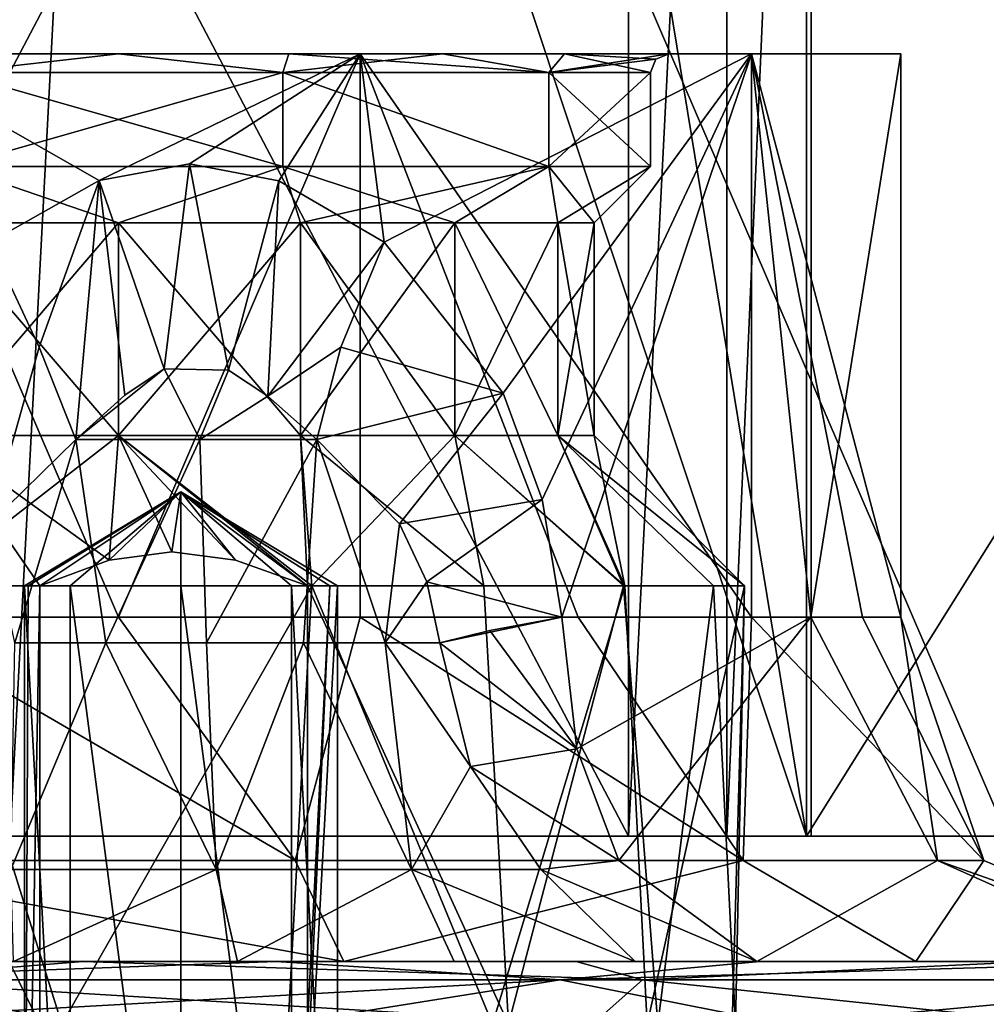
# Model space of a CAD drawing. Header units: millimetres. Extents: x -42 to 70, y 1 to 252.
# Tile 29 of 33: x 35 to 50, y 17 to 33. Entities that reach past the tile are written whole.
import ezdxf

# ---------------------------------------------------------------- set-up
doc = ezdxf.new("R2010")
doc.units = ezdxf.units.MM
doc.header["$LTSCALE"] = 65.185185
for name, color, linetype in [('11', 7, 'CONTINUOUS'), ('12', 7, 'CONTINUOUS'), ('13', 7, 'CONTINUOUS'), ('14', 7, 'CONTINUOUS'), ('145', 7, 'CONTINUOUS'), ('153', 7, 'CONTINUOUS'), ('154', 7, 'CONTINUOUS'), ('155', 7, 'CONTINUOUS'), ('164', 7, 'CONTINUOUS'), ('169', 7, 'CONTINUOUS'), ('170', 7, 'CONTINUOUS'), ('171', 7, 'CONTINUOUS'), ('172', 7, 'CONTINUOUS'), ('173', 7, 'CONTINUOUS'), ('175', 7, 'CONTINUOUS'), ('176', 7, 'CONTINUOUS'), ('179', 7, 'CONTINUOUS'), ('180', 7, 'CONTINUOUS'), ('181', 7, 'CONTINUOUS'), ('414', 7, 'CONTINUOUS'), ('415', 7, 'CONTINUOUS'), ('423', 7, 'CONTINUOUS'), ('437', 7, 'CONTINUOUS'), ('438', 7, 'CONTINUOUS'), ('440', 7, 'CONTINUOUS'), ('5', 7, 'CONTINUOUS'), ('6', 7, 'CONTINUOUS'), ('7', 7, 'CONTINUOUS'), ('8', 7, 'CONTINUOUS'), ('9', 7, 'CONTINUOUS'), ('91', 7, 'CONTINUOUS'), ('92', 7, 'CONTINUOUS'), ('93', 7, 'CONTINUOUS'), ('94', 7, 'CONTINUOUS')]:
    doc.layers.add(name, color=color, linetype=linetype)

msp = doc.modelspace()

# ---------------------------------------------------------------- linework, layer by layer
at = {"layer": '11', "color": 3, "linetype": 'CONTINUOUS'}
for points in [[(39.127, 31.7, -8.084), (33.873, 31.7, -8.084), (39.127, 30.2, -8.084), (39.127, 31.7, -8.084)], [(39.127, 30.2, -8.084), (33.873, 31.7, -8.084), (33.873, 30.2, -8.084), (39.127, 30.2, -8.084)], [(43.377, 31.7, -4.996), (39.127, 31.7, -8.084), (43.376, 30.2, -4.996), (43.377, 31.7, -4.996)], [(43.376, 30.2, -4.996), (39.127, 31.7, -8.084), (39.127, 30.2, -8.084), (43.376, 30.2, -4.996)], [(45, 30.2), (43.377, 31.7, -4.996), (43.376, 30.2, -4.996), (45, 30.2)], [(45, 30.2), (45, 31.7), (43.377, 31.7, -4.996), (45, 30.2)]]:
    msp.add_3dface(points, dxfattribs=at)
at = {"layer": '12', "color": 3, "linetype": 'CONTINUOUS'}
for points in [[(36.5, 29.3, -7.6), (33.873, 30.2, -8.084), (33.592, 29.3, -7.021), (36.5, 29.3, -7.6)], [(39.127, 30.2, -8.084), (33.873, 30.2, -8.084), (36.5, 29.3, -7.6), (39.127, 30.2, -8.084)], [(39.408, 29.3, -7.021), (39.127, 30.2, -8.084), (36.5, 29.3, -7.6), (39.408, 29.3, -7.021)], [(43.376, 30.2, -4.996), (39.127, 30.2, -8.084), (41.874, 29.3, -5.374), (43.376, 30.2, -4.996)], [(41.874, 29.3, -5.374), (39.127, 30.2, -8.084), (39.408, 29.3, -7.021), (41.874, 29.3, -5.374)], [(43.521, 29.3, -2.908), (43.376, 30.2, -4.996), (41.874, 29.3, -5.374), (43.521, 29.3, -2.908)], [(44.1, 29.3), (45, 30.2), (43.376, 30.2, -4.996), (44.1, 29.3)], [(44.1, 29.3), (43.376, 30.2, -4.996), (43.521, 29.3, -2.908), (44.1, 29.3)]]:
    msp.add_3dface(points, dxfattribs=at)
at = {"layer": '13', "color": 3, "linetype": 'CONTINUOUS'}
for points in [[(36.5, 29.3, -7.6), (33.592, 29.3, -7.021), (36.5, 25.9, -7.6), (36.5, 29.3, -7.6)], [(36.5, 25.9, -7.6), (33.592, 29.3, -7.021), (33.592, 25.9, -7.021), (36.5, 25.9, -7.6)], [(39.408, 29.3, -7.021), (36.5, 29.3, -7.6), (39.408, 25.9, -7.021), (39.408, 29.3, -7.021)], [(39.408, 25.9, -7.021), (36.5, 29.3, -7.6), (36.5, 25.9, -7.6), (39.408, 25.9, -7.021)], [(41.874, 29.3, -5.374), (39.408, 29.3, -7.021), (41.874, 25.9, -5.374), (41.874, 29.3, -5.374)], [(41.874, 25.9, -5.374), (39.408, 29.3, -7.021), (39.408, 25.9, -7.021), (41.874, 25.9, -5.374)], [(43.521, 29.3, -2.908), (41.874, 29.3, -5.374), (43.521, 25.9, -2.908), (43.521, 29.3, -2.908)], [(43.521, 25.9, -2.908), (41.874, 29.3, -5.374), (41.874, 25.9, -5.374), (43.521, 25.9, -2.908)], [(44.1, 25.9), (44.1, 29.3), (43.521, 29.3, -2.908), (44.1, 25.9)], [(44.1, 25.9), (43.521, 29.3, -2.908), (43.521, 25.9, -2.908), (44.1, 25.9)]]:
    msp.add_3dface(points, dxfattribs=at)
at = {"layer": '14', "color": 3, "linetype": 'CONTINUOUS'}
for points in [[(31.82, 23.5, -8.837), (35.245, 23.5, -9.921), (33.592, 25.9, -7.021), (31.82, 23.5, -8.837)], [(33.592, 25.9, -7.021), (35.245, 23.5, -9.921), (36.353, 23.91, -9.589), (33.592, 25.9, -7.021)], [(36.5, 25.9, -7.6), (33.592, 25.9, -7.021), (36.353, 23.91, -9.589), (36.5, 25.9, -7.6)], [(37.354, 24.046, -9.415), (36.5, 25.9, -7.6), (36.353, 23.91, -9.589), (37.354, 24.046, -9.415)], [(39.524, 23.5, -9.532), (39.408, 25.9, -7.021), (36.5, 25.9, -7.6), (39.524, 23.5, -9.532)], [(39.524, 23.5, -9.532), (36.5, 25.9, -7.6), (38.369, 23.911, -9.405), (39.524, 23.5, -9.532)], [(38.369, 23.911, -9.405), (36.5, 25.9, -7.6), (37.354, 24.046, -9.415), (38.369, 23.911, -9.405)], [(39.524, 23.5, -9.532), (42.336, 23.5, -8.121), (39.408, 25.9, -7.021), (39.524, 23.5, -9.532)], [(42.336, 23.5, -8.121), (41.874, 25.9, -5.374), (39.408, 25.9, -7.021), (42.336, 23.5, -8.121)], [(42.336, 23.5, -8.121), (44.57, 23.5, -5.906), (41.874, 25.9, -5.374), (42.336, 23.5, -8.121)], [(44.57, 23.5, -5.906), (43.521, 25.9, -2.908), (41.874, 25.9, -5.374), (44.57, 23.5, -5.906)], [(46.5, 23.5), (44.1, 25.9), (43.521, 25.9, -2.908), (46.5, 23.5)], [(46.005, 23.5, -3.107), (46.5, 23.5), (43.521, 25.9, -2.908), (46.005, 23.5, -3.107)], [(44.57, 23.5, -5.906), (46.005, 23.5, -3.107), (43.521, 25.9, -2.908), (44.57, 23.5, -5.906)]]:
    msp.add_3dface(points, dxfattribs=at)
at = {"layer": '145', "linetype": 'CONTINUOUS'}
for points in [[(28.098, 17.5, 27.233), (35.933, 17.5, 28.494), (29.775, 17.5, 16.697), (28.098, 17.5, 27.233)], [(29.775, 17.5, 16.697), (35.933, 17.5, 28.494), (40.104, 17.5, 17.635), (29.775, 17.5, 16.697)], [(39.02, 17.5, -28.388), (31.106, 17.5, -27.985), (38.402, 17.5, -20.926), (39.02, 17.5, -28.388)], [(38.402, 17.5, -20.926), (31.106, 17.5, -27.985), (34.825, 17.5, -20.601), (38.402, 17.5, -20.926)], [(35.933, 17.5, 28.494), (43.811, 17.5, 27.546), (40.104, 17.5, 17.635), (35.933, 17.5, 28.494)], [(41.863, 17.5, -19.961), (39.02, 17.5, -28.388), (38.402, 17.5, -20.926), (41.863, 17.5, -19.961)], [(46.75, 17.5, -26.593), (39.02, 17.5, -28.388), (46.702, 17.5, -14.83), (46.75, 17.5, -26.593)], [(46.702, 17.5, -14.83), (39.02, 17.5, -28.388), (44.756, 17.5, -17.833), (46.702, 17.5, -14.83)], [(44.756, 17.5, -17.833), (39.02, 17.5, -28.388), (41.863, 17.5, -19.961), (44.756, 17.5, -17.833)], [(40.104, 17.5, 17.635), (43.811, 17.5, 27.546), (49.237, 17.5, 12.719), (40.104, 17.5, 17.635)], [(43.811, 17.5, 27.546), (51.124, 17.5, 24.462), (49.237, 17.5, 12.719), (43.811, 17.5, 27.546)], [(46.75, 17.5, -26.593), (46.702, 17.5, -14.83), (53.187, 17.5, -6.749), (46.75, 17.5, -26.593)], [(53.685, 17.5, -22.736), (46.75, 17.5, -26.593), (53.187, 17.5, -6.749), (53.685, 17.5, -22.736)], [(49.237, 17.5, 12.719), (51.124, 17.5, 24.462), (54.14, 17.5, 3.58), (49.237, 17.5, 12.719)]]:
    msp.add_3dface(points, dxfattribs=at)
at = {"layer": '153', "linetype": 'CONTINUOUS'}
for points in [[(36.5, 23, 12.5), (32.638, 32, 11.888), (32.637, 23, 11.888), (36.5, 23, 12.5)], [(40.362, 32, 11.888), (32.638, 32, 11.888), (36.5, 23, 12.5), (40.362, 32, 11.888)], [(40.363, 23, 11.888), (40.362, 32, 11.888), (36.5, 23, 12.5), (40.363, 23, 11.888)], [(46.613, 32, 7.347), (40.362, 32, 11.888), (46.613, 23, 7.347), (46.613, 32, 7.347)], [(46.613, 23, 7.347), (40.362, 32, 11.888), (43.847, 23, 10.113), (46.613, 23, 7.347)], [(43.847, 23, 10.113), (40.362, 32, 11.888), (40.363, 23, 11.888), (43.847, 23, 10.113)], [(49, 32), (46.613, 32, 7.347), (49, 23), (49, 32)], [(49, 23), (46.613, 32, 7.347), (48.388, 23, 3.863), (49, 23)], [(48.388, 23, 3.863), (46.613, 32, 7.347), (46.613, 23, 7.347), (48.388, 23, 3.863)]]:
    msp.add_3dface(points, dxfattribs=at)
at = {"layer": '154', "linetype": 'CONTINUOUS'}
for points in [[(32.638, 32, -11.888), (40.362, 32, -11.888), (36.196, 29.975, -12.496), (32.638, 32, -11.888)], [(34.445, 28.991, -12.33), (32.638, 32, -11.888), (36.196, 29.975, -12.496), (34.445, 28.991, -12.33)], [(36.196, 29.975, -12.496), (40.362, 32, -11.888), (37.637, 30.241, -12.448), (36.196, 29.975, -12.496)], [(37.637, 30.241, -12.448), (40.362, 32, -11.888), (39.063, 29.971, -12.235), (37.637, 30.241, -12.448)], [(39.063, 29.971, -12.235), (40.362, 32, -11.888), (40.745, 28.991, -11.757), (39.063, 29.971, -12.235)], [(40.362, 32, -11.888), (46.613, 32, -7.347), (40.745, 28.991, -11.757), (40.362, 32, -11.888)], [(40.745, 28.991, -11.757), (46.613, 32, -7.347), (42.645, 26.58, -10.885), (40.745, 28.991, -11.757)], [(42.645, 26.58, -10.885), (46.613, 32, -7.347), (43.27, 24.882, -10.508), (42.645, 26.58, -10.885)], [(43.27, 24.882, -10.508), (46.613, 32, -7.347), (43.584, 23, -10.299), (43.27, 24.882, -10.508)], [(43.584, 23, -10.299), (46.613, 32, -7.347), (47.564, 23, -5.818), (43.584, 23, -10.299)], [(46.613, 32, -7.347), (49, 32), (47.564, 23, -5.818), (46.613, 32, -7.347)], [(49, 32), (49, 23), (47.564, 23, -5.818), (49, 32)]]:
    msp.add_3dface(points, dxfattribs=at)
at = {"layer": '155', "linetype": 'CONTINUOUS'}
for points in [[(37.801, 25.836, -14.311), (35.819, 25.836, -13.868), (37.23, 26.967, -13.519), (37.801, 25.836, -14.311)], [(37.23, 26.967, -13.519), (35.819, 25.836, -13.868), (36.602, 26.549, -13.679), (37.23, 26.967, -13.519)], [(38.259, 26.948, -13.43), (37.801, 25.836, -14.311), (37.23, 26.967, -13.519), (38.259, 26.948, -13.43)], [(38.887, 26.532, -13.475), (37.801, 25.836, -14.311), (38.259, 26.948, -13.43), (38.887, 26.532, -13.475)], [(39.671, 25.836, -13.518), (37.801, 25.836, -14.311), (38.887, 26.532, -13.475), (39.671, 25.836, -13.518)]]:
    msp.add_3dface(points, dxfattribs=at)
at = {"layer": '164', "linetype": 'CONTINUOUS'}
for points in [[(35.933, 17.5, 28.494), (28.098, 17.5, 27.233), (32.316, 17.207, 28.906), (35.933, 17.5, 28.494)], [(31.106, 17.5, -27.985), (39.02, 17.5, -28.388), (30.973, 17.207, -28.679), (31.106, 17.5, -27.985)], [(30.973, 17.207, -28.679), (39.02, 17.5, -28.388), (43.558, 17.207, -28.342), (30.973, 17.207, -28.679)], [(44.872, 17.207, 27.981), (35.933, 17.5, 28.494), (32.316, 17.207, 28.906), (44.872, 17.207, 27.981)], [(43.811, 17.5, 27.546), (35.933, 17.5, 28.494), (44.872, 17.207, 27.981), (43.811, 17.5, 27.546)], [(39.02, 17.5, -28.388), (46.75, 17.5, -26.593), (43.558, 17.207, -28.342), (39.02, 17.5, -28.388)], [(46.75, 17.5, -26.593), (53.685, 17.5, -22.736), (43.558, 17.207, -28.342), (46.75, 17.5, -26.593)], [(43.558, 17.207, -28.342), (53.685, 17.5, -22.736), (54.832, 17.207, -22.738), (43.558, 17.207, -28.342)], [(51.124, 17.5, 24.462), (43.811, 17.5, 27.546), (44.872, 17.207, 27.981), (51.124, 17.5, 24.462)], [(55.873, 17.207, 21.858), (51.124, 17.5, 24.462), (44.872, 17.207, 27.981), (55.873, 17.207, 21.858)], [(27.813, 16.5, 28.192), (35.922, 16.5, 29.494), (32.316, 17.207, 28.906), (27.813, 16.5, 28.192)], [(39.119, 16.5, -29.384), (30.917, 16.5, -28.967), (43.558, 17.207, -28.342), (39.119, 16.5, -29.384)], [(30.917, 16.5, -28.967), (30.973, 17.207, -28.679), (43.558, 17.207, -28.342), (30.917, 16.5, -28.967)], [(35.922, 16.5, 29.494), (44.075, 16.5, 28.511), (32.316, 17.207, 28.906), (35.922, 16.5, 29.494)], [(44.075, 16.5, 28.511), (44.872, 17.207, 27.981), (32.316, 17.207, 28.906), (44.075, 16.5, 28.511)], [(47.118, 16.5, -27.523), (39.119, 16.5, -29.384), (43.558, 17.207, -28.342), (47.118, 16.5, -27.523)], [(47.118, 16.5, -27.523), (43.558, 17.207, -28.342), (54.832, 17.207, -22.738), (47.118, 16.5, -27.523)], [(44.075, 16.5, 28.511), (51.642, 16.5, 25.318), (44.872, 17.207, 27.981), (44.075, 16.5, 28.511)], [(51.642, 16.5, 25.318), (55.873, 17.207, 21.858), (44.872, 17.207, 27.981), (51.642, 16.5, 25.318)], [(54.294, 16.5, -23.529), (47.118, 16.5, -27.523), (54.832, 17.207, -22.738), (54.294, 16.5, -23.529)]]:
    msp.add_3dface(points, dxfattribs=at)
at = {"layer": '169', "linetype": 'CONTINUOUS'}
for points in [[(34.435, 24.486, -13.646), (35.819, 25.836, -13.868), (34.848, 22.591, -14.613), (34.435, 24.486, -13.646)], [(34.848, 22.591, -14.613), (35.819, 25.836, -13.868), (36.299, 22.591, -15.318), (34.848, 22.591, -14.613)], [(35.819, 25.836, -13.868), (37.801, 25.836, -14.311), (36.299, 22.591, -15.318), (35.819, 25.836, -13.868)], [(36.299, 22.591, -15.318), (37.801, 25.836, -14.311), (37.906, 22.591, -15.464), (36.299, 22.591, -15.318)], [(37.801, 25.836, -14.311), (39.671, 25.836, -13.518), (37.906, 22.591, -15.464), (37.801, 25.836, -14.311)], [(37.906, 22.591, -15.464), (39.671, 25.836, -13.518), (39.46, 22.591, -15.031), (37.906, 22.591, -15.464)], [(39.46, 22.591, -15.031), (39.671, 25.836, -13.518), (40.76, 22.591, -14.076), (39.46, 22.591, -15.031)], [(39.671, 25.836, -13.518), (40.989, 24.491, -13.052), (40.76, 22.591, -14.076), (39.671, 25.836, -13.518)], [(40.989, 24.491, -13.052), (41.426, 23.564, -12.838), (40.76, 22.591, -14.076), (40.989, 24.491, -13.052)], [(41.426, 23.564, -12.838), (41.638, 22.591, -12.722), (40.76, 22.591, -14.076), (41.426, 23.564, -12.838)]]:
    msp.add_3dface(points, dxfattribs=at)
at = {"layer": '170', "linetype": 'CONTINUOUS'}
for points in [[(40.745, 28.991, -11.757), (42.645, 26.58, -10.885), (40.053, 27.312, -12.361), (40.745, 28.991, -11.757)], [(42.645, 26.58, -10.885), (39.671, 25.836, -13.518), (40.053, 27.312, -12.361), (42.645, 26.58, -10.885)], [(39.671, 25.836, -13.518), (42.645, 26.58, -10.885), (40.989, 24.491, -13.052), (39.671, 25.836, -13.518)], [(42.645, 26.58, -10.885), (43.27, 24.882, -10.508), (40.989, 24.491, -13.052), (42.645, 26.58, -10.885)], [(43.27, 24.882, -10.508), (41.426, 23.564, -12.838), (40.989, 24.491, -13.052), (43.27, 24.882, -10.508)], [(43.27, 24.882, -10.508), (43.584, 23, -10.299), (41.426, 23.564, -12.838), (43.27, 24.882, -10.508)], [(43.584, 23, -10.299), (41.638, 22.591, -12.722), (41.426, 23.564, -12.838), (43.584, 23, -10.299)], [(41.638, 22.591, -12.722), (43.584, 23, -10.299), (42.434, 22.787, -11.367), (41.638, 22.591, -12.722)]]:
    msp.add_3dface(points, dxfattribs=at)
at = {"layer": '171', "linetype": 'CONTINUOUS'}
for points in [[(36.196, 29.975, -12.496), (37.637, 30.241, -12.448), (37.23, 26.967, -13.519), (36.196, 29.975, -12.496)], [(37.637, 30.241, -12.448), (38.259, 26.948, -13.43), (37.23, 26.967, -13.519), (37.637, 30.241, -12.448)], [(37.637, 30.241, -12.448), (39.063, 29.971, -12.235), (38.259, 26.948, -13.43), (37.637, 30.241, -12.448)], [(34.445, 28.991, -12.33), (36.196, 29.975, -12.496), (35.235, 27.312, -12.799), (34.445, 28.991, -12.33)], [(36.196, 29.975, -12.496), (35.819, 25.836, -13.868), (35.235, 27.312, -12.799), (36.196, 29.975, -12.496)], [(35.819, 25.836, -13.868), (36.196, 29.975, -12.496), (36.602, 26.549, -13.679), (35.819, 25.836, -13.868)], [(36.196, 29.975, -12.496), (37.23, 26.967, -13.519), (36.602, 26.549, -13.679), (36.196, 29.975, -12.496)], [(39.063, 29.971, -12.235), (38.887, 26.532, -13.475), (38.259, 26.948, -13.43), (39.063, 29.971, -12.235)], [(39.063, 29.971, -12.235), (40.745, 28.991, -11.757), (38.887, 26.532, -13.475), (39.063, 29.971, -12.235)], [(38.887, 26.532, -13.475), (40.745, 28.991, -11.757), (40.053, 27.312, -12.361), (38.887, 26.532, -13.475)], [(39.671, 25.836, -13.518), (38.887, 26.532, -13.475), (40.053, 27.312, -12.361), (39.671, 25.836, -13.518)]]:
    msp.add_3dface(points, dxfattribs=at)
at = {"layer": '172', "linetype": 'CONTINUOUS'}
for points in [[(34.435, 24.486, -13.646), (34.445, 28.991, -12.33), (35.235, 27.312, -12.799), (34.435, 24.486, -13.646)], [(35.819, 25.836, -13.868), (34.435, 24.486, -13.646), (35.235, 27.312, -12.799), (35.819, 25.836, -13.868)]]:
    msp.add_3dface(points, dxfattribs=at)
at = {"layer": '173', "linetype": 'CONTINUOUS'}
for points in [[(39.325, 19.111, 13.825), (32.637, 23, 11.888), (31.229, 19.111, 13.089), (39.325, 19.111, 13.825)], [(36.5, 23, 12.5), (32.637, 23, 11.888), (39.325, 19.111, 13.825), (36.5, 23, 12.5)], [(40.363, 23, 11.888), (36.5, 23, 12.5), (39.325, 19.111, 13.825), (40.363, 23, 11.888)], [(46.483, 19.111, 9.973), (40.363, 23, 11.888), (39.325, 19.111, 13.825), (46.483, 19.111, 9.973)], [(43.847, 23, 10.113), (40.363, 23, 11.888), (46.483, 19.111, 9.973), (43.847, 23, 10.113)], [(43.584, 23, -10.299), (47.564, 23, -5.818), (43.822, 20.895, -10.644), (43.584, 23, -10.299)], [(43.822, 20.895, -10.644), (47.564, 23, -5.818), (44.497, 19.111, -11.626), (43.822, 20.895, -10.644)], [(46.613, 23, 7.347), (43.847, 23, 10.113), (46.483, 19.111, 9.973), (46.613, 23, 7.347)], [(44.497, 19.111, -11.626), (47.564, 23, -5.818), (49.584, 19.111, -5.285), (44.497, 19.111, -11.626)], [(50.328, 19.111, 2.81), (46.613, 23, 7.347), (46.483, 19.111, 9.973), (50.328, 19.111, 2.81)], [(48.388, 23, 3.863), (46.613, 23, 7.347), (50.328, 19.111, 2.81), (48.388, 23, 3.863)], [(47.564, 23, -5.818), (49, 23), (49.584, 19.111, -5.285), (47.564, 23, -5.818)], [(49, 23), (48.388, 23, 3.863), (50.328, 19.111, 2.81), (49, 23)], [(49.584, 19.111, -5.285), (49, 23), (50.328, 19.111, 2.81), (49.584, 19.111, -5.285)], [(29.775, 17.5, 16.697), (40.104, 17.5, 17.635), (31.229, 19.111, 13.089), (29.775, 17.5, 16.697)], [(40.104, 17.5, 17.635), (39.325, 19.111, 13.825), (31.229, 19.111, 13.089), (40.104, 17.5, 17.635)], [(40.104, 17.5, 17.635), (46.483, 19.111, 9.973), (39.325, 19.111, 13.825), (40.104, 17.5, 17.635)], [(40.104, 17.5, 17.635), (49.237, 17.5, 12.719), (46.483, 19.111, 9.973), (40.104, 17.5, 17.635)], [(46.702, 17.5, -14.83), (44.497, 19.111, -11.626), (49.584, 19.111, -5.285), (46.702, 17.5, -14.83)], [(49.237, 17.5, 12.719), (50.328, 19.111, 2.81), (46.483, 19.111, 9.973), (49.237, 17.5, 12.719)], [(53.187, 17.5, -6.749), (46.702, 17.5, -14.83), (49.584, 19.111, -5.285), (53.187, 17.5, -6.749)], [(49.237, 17.5, 12.719), (54.14, 17.5, 3.58), (50.328, 19.111, 2.81), (49.237, 17.5, 12.719)], [(54.14, 17.5, 3.58), (53.187, 17.5, -6.749), (49.584, 19.111, -5.285), (54.14, 17.5, 3.58)], [(54.14, 17.5, 3.58), (49.584, 19.111, -5.285), (50.328, 19.111, 2.81), (54.14, 17.5, 3.58)]]:
    msp.add_3dface(points, dxfattribs=at)
at = {"layer": '175', "linetype": 'CONTINUOUS'}
for points in [[(34.848, 22.591, -14.613), (36.299, 22.591, -15.318), (34.78, 18.969, -16.599), (34.848, 22.591, -14.613)], [(36.299, 22.591, -15.318), (38.064, 18.969, -17.199), (34.78, 18.969, -16.599), (36.299, 22.591, -15.318)], [(36.299, 22.591, -15.318), (37.906, 22.591, -15.464), (38.064, 18.969, -17.199), (36.299, 22.591, -15.318)], [(37.906, 22.591, -15.464), (39.46, 22.591, -15.031), (38.064, 18.969, -17.199), (37.906, 22.591, -15.464)], [(39.46, 22.591, -15.031), (41.185, 18.969, -16.017), (38.064, 18.969, -17.199), (39.46, 22.591, -15.031)], [(39.46, 22.591, -15.031), (40.76, 22.591, -14.076), (41.185, 18.969, -16.017), (39.46, 22.591, -15.031)], [(40.76, 22.591, -14.076), (41.638, 22.591, -12.722), (42.126, 20.615, -12.926), (40.76, 22.591, -14.076)], [(41.185, 18.969, -16.017), (40.76, 22.591, -14.076), (42.126, 20.615, -12.926), (41.185, 18.969, -16.017)], [(43.247, 18.969, -13.392), (41.185, 18.969, -16.017), (42.126, 20.615, -12.926), (43.247, 18.969, -13.392)], [(38.064, 18.969, -17.199), (34.825, 17.5, -20.601), (34.78, 18.969, -16.599), (38.064, 18.969, -17.199)], [(38.402, 17.5, -20.926), (34.825, 17.5, -20.601), (38.064, 18.969, -17.199), (38.402, 17.5, -20.926)], [(41.185, 18.969, -16.017), (38.402, 17.5, -20.926), (38.064, 18.969, -17.199), (41.185, 18.969, -16.017)], [(41.863, 17.5, -19.961), (38.402, 17.5, -20.926), (41.185, 18.969, -16.017), (41.863, 17.5, -19.961)], [(44.756, 17.5, -17.833), (41.863, 17.5, -19.961), (41.185, 18.969, -16.017), (44.756, 17.5, -17.833)], [(43.247, 18.969, -13.392), (44.756, 17.5, -17.833), (41.185, 18.969, -16.017), (43.247, 18.969, -13.392)], [(46.702, 17.5, -14.83), (44.756, 17.5, -17.833), (43.247, 18.969, -13.392), (46.702, 17.5, -14.83)]]:
    msp.add_3dface(points, dxfattribs=at)
at = {"layer": '176', "linetype": 'CONTINUOUS'}
for points in [[(42.434, 22.787, -11.367), (43.584, 23, -10.299), (43.822, 20.895, -10.644), (42.434, 22.787, -11.367)], [(41.638, 22.591, -12.722), (42.434, 22.787, -11.367), (43.822, 20.895, -10.644), (41.638, 22.591, -12.722)], [(41.638, 22.591, -12.722), (43.822, 20.895, -10.644), (42.126, 20.615, -12.926), (41.638, 22.591, -12.722)], [(43.822, 20.895, -10.644), (44.497, 19.111, -11.626), (42.126, 20.615, -12.926), (43.822, 20.895, -10.644)], [(44.497, 19.111, -11.626), (43.247, 18.969, -13.392), (42.126, 20.615, -12.926), (44.497, 19.111, -11.626)], [(44.497, 19.111, -11.626), (46.702, 17.5, -14.83), (43.247, 18.969, -13.392), (44.497, 19.111, -11.626)]]:
    msp.add_3dface(points, dxfattribs=at)
at = {"layer": '179', "color": 3, "linetype": 'CONTINUOUS'}
for points in [[(40.362, 32, -11.888), (32.638, 32, -11.888), (26.387, 32, -7.347), (40.362, 32, -11.888)], [(40.362, 32, -11.888), (26.387, 32, -7.347), (36.5, 32, -8.8), (40.362, 32, -11.888)], [(36.5, 32, -8.8), (26.387, 32, -7.347), (33.778, 32, -8.368), (36.5, 32, -8.8)], [(32.638, 32, 11.888), (40.362, 32, 11.888), (46.613, 32, 7.347), (32.638, 32, 11.888)], [(32.638, 32, 11.888), (46.613, 32, 7.347), (36.5, 32, 8.8), (32.638, 32, 11.888)], [(33.778, 32, 8.368), (32.638, 32, 11.888), (36.5, 32, 8.8), (33.778, 32, 8.368)], [(36.5, 32, 8.8), (46.613, 32, 7.347), (39.222, 32, 8.368), (36.5, 32, 8.8)], [(39.222, 32, -8.368), (40.362, 32, -11.888), (36.5, 32, -8.8), (39.222, 32, -8.368)], [(39.222, 32, 8.368), (46.613, 32, 7.347), (41.677, 32, 7.116), (39.222, 32, 8.368)], [(46.613, 32, -7.347), (40.362, 32, -11.888), (39.222, 32, -8.368), (46.613, 32, -7.347)], [(41.677, 32, -7.116), (46.613, 32, -7.347), (39.222, 32, -8.368), (41.677, 32, -7.116)], [(46.613, 32, 7.347), (49, 32), (41.677, 32, 7.116), (46.613, 32, 7.347)], [(41.677, 32, 7.116), (49, 32), (43.625, 32, 5.165), (41.677, 32, 7.116)], [(43.625, 32, -5.165), (46.613, 32, -7.347), (41.677, 32, -7.116), (43.625, 32, -5.165)], [(49, 32), (45.3, 32), (43.625, 32, 5.165), (49, 32)], [(45.3, 32), (46.613, 32, -7.347), (43.625, 32, -5.165), (45.3, 32)], [(49, 32), (46.613, 32, -7.347), (45.3, 32), (49, 32)]]:
    msp.add_3dface(points, dxfattribs=at)
at = {"layer": '180', "color": 3, "linetype": 'CONTINUOUS'}
for points in [[(33.873, 31.7, -8.084), (36.5, 32, -8.8), (33.778, 32, -8.368), (33.873, 31.7, -8.084)], [(33.873, 31.7, -8.084), (39.127, 31.7, -8.084), (36.5, 32, -8.8), (33.873, 31.7, -8.084)], [(39.127, 31.7, -8.084), (39.222, 32, -8.368), (36.5, 32, -8.8), (39.127, 31.7, -8.084)], [(39.127, 31.7, -8.084), (43.377, 31.7, -4.996), (39.222, 32, -8.368), (39.127, 31.7, -8.084)], [(43.377, 31.7, -4.996), (41.677, 32, -7.116), (39.222, 32, -8.368), (43.377, 31.7, -4.996)], [(43.377, 31.7, -4.996), (43.625, 32, -5.165), (41.677, 32, -7.116), (43.377, 31.7, -4.996)], [(43.377, 31.7, -4.996), (45, 31.7), (43.625, 32, -5.165), (43.377, 31.7, -4.996)], [(43.625, 32, -5.165), (45, 31.7), (45.088, 31.912, 0), (43.625, 32, -5.165)], [(45.3, 32), (43.625, 32, -5.165), (45.088, 31.912, 0), (45.3, 32)]]:
    msp.add_3dface(points, dxfattribs=at)
at = {"layer": '181', "color": 3, "linetype": 'CONTINUOUS'}
for points in [[(33.873, 31.7, 8.084), (33.778, 32, 8.368), (36.5, 32, 8.8), (33.873, 31.7, 8.084)], [(39.127, 31.7, 8.084), (33.873, 31.7, 8.084), (36.5, 32, 8.8), (39.127, 31.7, 8.084)], [(39.127, 31.7, 8.084), (36.5, 32, 8.8), (39.222, 32, 8.368), (39.127, 31.7, 8.084)], [(43.377, 31.7, 4.996), (39.127, 31.7, 8.084), (41.677, 32, 7.116), (43.377, 31.7, 4.996)], [(39.127, 31.7, 8.084), (39.222, 32, 8.368), (41.677, 32, 7.116), (39.127, 31.7, 8.084)], [(43.377, 31.7, 4.996), (41.677, 32, 7.116), (43.625, 32, 5.165), (43.377, 31.7, 4.996)], [(45.3, 32), (43.377, 31.7, 4.996), (43.625, 32, 5.165), (45.3, 32)], [(43.377, 31.7, 4.996), (45.3, 32), (45.088, 31.912, 0), (43.377, 31.7, 4.996)], [(45, 31.7), (43.377, 31.7, 4.996), (45.088, 31.912, 0), (45, 31.7)]]:
    msp.add_3dface(points, dxfattribs=at)
at = {"layer": '414', "linetype": 'CONTINUOUS'}
for points in [[(44.651, 19.5, 30.427), (31.334, 19.5, 33.099), (28.346, 19.5, 30.426), (44.651, 19.5, 30.427)], [(28.347, 19.5, -30.427), (34.772, 19.5, -33.455), (44.652, 19.5, -30.427), (28.347, 19.5, -30.427)], [(47.494, 19.5, 31.645), (31.334, 19.5, 33.099), (44.651, 19.5, 30.427), (47.494, 19.5, 31.645)], [(34.772, 19.5, -33.455), (50.696, 19.5, -30.344), (44.652, 19.5, -30.427), (34.772, 19.5, -33.455)], [(46.219, 19.5, 29.778), (47.494, 19.5, 31.645), (44.651, 19.5, 30.427), (46.219, 19.5, 29.778)], [(44.652, 19.5, -30.427), (50.696, 19.5, -30.344), (58.773, 19.5, -22.275), (44.652, 19.5, -30.427)], [(47.565, 19.5, 28.745), (47.494, 19.5, 31.645), (46.219, 19.5, 29.778), (47.565, 19.5, 28.745)], [(68.145, 19.5, 10.994), (47.494, 19.5, 31.645), (65.245, 19.5, 11.065), (68.145, 19.5, 10.994)], [(47.494, 19.5, 31.645), (47.565, 19.5, 28.745), (65.245, 19.5, 11.065), (47.494, 19.5, 31.645)]]:
    msp.add_3dface(points, dxfattribs=at)
at = {"layer": '415', "linetype": 'CONTINUOUS'}
for points in [[(36.5, 52.5, -33.5), (34.772, 19.5, -33.455), (27.83, 52.5, -32.359), (36.5, 52.5, -33.5)], [(27.83, 52.5, 32.359), (31.334, 19.5, 33.099), (36.5, 52.5, 33.5), (27.83, 52.5, 32.359)], [(31.334, 19.5, 33.099), (47.494, 19.5, 31.645), (36.5, 52.5, 33.5), (31.334, 19.5, 33.099)], [(50.696, 19.5, -30.344), (34.772, 19.5, -33.455), (36.5, 52.5, -33.5), (50.696, 19.5, -30.344)], [(36.5, 52.5, 33.5), (47.494, 19.5, 31.645), (42.075, 52.5, 33.033), (36.5, 52.5, 33.5)], [(51.859, 52.5, -29.771), (50.696, 19.5, -30.344), (36.5, 52.5, -33.5), (51.859, 52.5, -29.771)], [(42.075, 52.5, 33.033), (47.494, 19.5, 31.645), (47.494, 52.5, 31.645), (42.075, 52.5, 33.033)]]:
    msp.add_3dface(points, dxfattribs=at)
at = {"layer": '423', "linetype": 'CONTINUOUS'}
for points in [[(47.494, 19.5, 31.645), (68.145, 19.5, 10.994), (68.145, 52.5, 10.994), (47.494, 19.5, 31.645)], [(47.494, 19.5, 31.645), (68.145, 52.5, 10.994), (47.494, 52.5, 31.645), (47.494, 19.5, 31.645)]]:
    msp.add_3dface(points, dxfattribs=at)
at = {"layer": '437', "linetype": 'CONTINUOUS'}
for points in [[(46.219, 19.5, 29.778), (44.651, 19.5, 30.427), (46.219, 50.5, 29.778), (46.219, 19.5, 29.778)], [(44.651, 19.5, 30.427), (44.651, 50.5, 30.427), (46.219, 50.5, 29.778), (44.651, 19.5, 30.427)], [(47.565, 19.5, 28.745), (46.219, 19.5, 29.778), (47.565, 50.5, 28.745), (47.565, 19.5, 28.745)], [(47.565, 50.5, 28.745), (46.219, 19.5, 29.778), (46.219, 50.5, 29.778), (47.565, 50.5, 28.745)]]:
    msp.add_3dface(points, dxfattribs=at)
at = {"layer": '438', "linetype": 'CONTINUOUS'}
for points in [[(44.651, 19.5, 30.427), (28.346, 19.5, 30.426), (44.651, 50.5, 30.427), (44.651, 19.5, 30.427)], [(28.346, 19.5, 30.426), (28.346, 50.5, 30.426), (44.651, 50.5, 30.427), (28.346, 19.5, 30.426)], [(28.347, 19.5, -30.427), (44.652, 19.5, -30.427), (28.347, 50.5, -30.427), (28.347, 19.5, -30.427)], [(44.652, 19.5, -30.427), (44.652, 50.5, -30.427), (28.347, 50.5, -30.427), (44.652, 19.5, -30.427)], [(44.652, 19.5, -30.427), (58.773, 19.5, -22.275), (44.652, 50.5, -30.427), (44.652, 19.5, -30.427)], [(58.773, 19.5, -22.275), (58.773, 50.5, -22.275), (44.652, 50.5, -30.427), (58.773, 19.5, -22.275)]]:
    msp.add_3dface(points, dxfattribs=at)
at = {"layer": '440', "linetype": 'CONTINUOUS'}
for points in [[(65.245, 19.5, 11.065), (47.565, 19.5, 28.745), (47.565, 50.5, 28.745), (65.245, 19.5, 11.065)], [(65.245, 19.5, 11.065), (47.565, 50.5, 28.745), (65.245, 50.5, 11.065), (65.245, 19.5, 11.065)]]:
    msp.add_3dface(points, dxfattribs=at)
at = {"layer": '5', "color": 3, "linetype": 'CONTINUOUS'}
for points in [[(39.127, 30.2, 8.084), (33.873, 30.2, 8.084), (39.127, 31.7, 8.084), (39.127, 30.2, 8.084)], [(39.127, 31.7, 8.084), (33.873, 30.2, 8.084), (33.873, 31.7, 8.084), (39.127, 31.7, 8.084)], [(43.376, 30.2, 4.996), (39.127, 30.2, 8.084), (39.127, 31.7, 8.084), (43.376, 30.2, 4.996)], [(43.377, 31.7, 4.996), (43.376, 30.2, 4.996), (39.127, 31.7, 8.084), (43.377, 31.7, 4.996)], [(45, 30.2), (43.376, 30.2, 4.996), (45, 31.7), (45, 30.2)], [(45, 31.7), (43.376, 30.2, 4.996), (43.377, 31.7, 4.996), (45, 31.7)]]:
    msp.add_3dface(points, dxfattribs=at)
at = {"layer": '6', "color": 3, "linetype": 'CONTINUOUS'}
for points in [[(33.592, 29.3, 7.021), (33.873, 30.2, 8.084), (36.5, 29.3, 7.6), (33.592, 29.3, 7.021)], [(33.873, 30.2, 8.084), (39.127, 30.2, 8.084), (36.5, 29.3, 7.6), (33.873, 30.2, 8.084)], [(36.5, 29.3, 7.6), (39.127, 30.2, 8.084), (39.408, 29.3, 7.021), (36.5, 29.3, 7.6)], [(39.127, 30.2, 8.084), (43.376, 30.2, 4.996), (39.408, 29.3, 7.021), (39.127, 30.2, 8.084)], [(39.408, 29.3, 7.021), (43.376, 30.2, 4.996), (41.874, 29.3, 5.374), (39.408, 29.3, 7.021)], [(41.874, 29.3, 5.374), (43.376, 30.2, 4.996), (43.521, 29.3, 2.908), (41.874, 29.3, 5.374)], [(43.376, 30.2, 4.996), (45, 30.2), (43.521, 29.3, 2.908), (43.376, 30.2, 4.996)], [(43.521, 29.3, 2.908), (45, 30.2), (44.1, 29.3), (43.521, 29.3, 2.908)]]:
    msp.add_3dface(points, dxfattribs=at)
at = {"layer": '7', "color": 3, "linetype": 'CONTINUOUS'}
for points in [[(33.592, 29.3, 7.021), (36.5, 29.3, 7.6), (33.592, 25.9, 7.021), (33.592, 29.3, 7.021)], [(33.592, 25.9, 7.021), (36.5, 29.3, 7.6), (36.5, 25.9, 7.6), (33.592, 25.9, 7.021)], [(36.5, 29.3, 7.6), (39.408, 29.3, 7.021), (36.5, 25.9, 7.6), (36.5, 29.3, 7.6)], [(36.5, 25.9, 7.6), (39.408, 29.3, 7.021), (39.408, 25.9, 7.021), (36.5, 25.9, 7.6)], [(39.408, 29.3, 7.021), (41.874, 29.3, 5.374), (39.408, 25.9, 7.021), (39.408, 29.3, 7.021)], [(39.408, 25.9, 7.021), (41.874, 29.3, 5.374), (41.874, 25.9, 5.374), (39.408, 25.9, 7.021)], [(41.874, 29.3, 5.374), (43.521, 29.3, 2.908), (41.874, 25.9, 5.374), (41.874, 29.3, 5.374)], [(41.874, 25.9, 5.374), (43.521, 29.3, 2.908), (43.521, 25.9, 2.908), (41.874, 25.9, 5.374)], [(43.521, 29.3, 2.908), (44.1, 29.3), (43.521, 25.9, 2.908), (43.521, 29.3, 2.908)], [(43.521, 25.9, 2.908), (44.1, 29.3), (44.1, 25.9), (43.521, 25.9, 2.908)]]:
    msp.add_3dface(points, dxfattribs=at)
at = {"layer": '8', "color": 3, "linetype": 'CONTINUOUS'}
for points in [[(33.592, 25.9, 7.021), (36.5, 25.9, 7.6), (33.41, 23.5, 9.511), (33.592, 25.9, 7.021)], [(33.41, 23.5, 9.511), (36.5, 25.9, 7.6), (39.59, 23.5, 9.511), (33.41, 23.5, 9.511)], [(36.5, 25.9, 7.6), (39.408, 25.9, 7.021), (39.59, 23.5, 9.511), (36.5, 25.9, 7.6)], [(39.408, 25.9, 7.021), (41.874, 25.9, 5.374), (39.59, 23.5, 9.511), (39.408, 25.9, 7.021)], [(39.59, 23.5, 9.511), (41.874, 25.9, 5.374), (44.59, 23.5, 5.878), (39.59, 23.5, 9.511)], [(41.874, 25.9, 5.374), (43.521, 25.9, 2.908), (44.59, 23.5, 5.878), (41.874, 25.9, 5.374)], [(43.521, 25.9, 2.908), (44.1, 25.9), (44.59, 23.5, 5.878), (43.521, 25.9, 2.908)], [(44.59, 23.5, 5.878), (44.1, 25.9), (46.5, 23.5), (44.59, 23.5, 5.878)]]:
    msp.add_3dface(points, dxfattribs=at)
at = {"layer": '9', "color": 3, "linetype": 'CONTINUOUS'}
for points in [[(35.245, 16.5, -9.921), (31.82, 23.5, -8.837), (31.781, 16.5, -8.816), (35.245, 16.5, -9.921)], [(35.245, 23.5, -9.921), (31.82, 23.5, -8.837), (35.245, 16.5, -9.921), (35.245, 23.5, -9.921)], [(32.094, 16.5, 8.977), (33.41, 23.5, 9.511), (35.595, 16.5, 9.959), (32.094, 16.5, 8.977)], [(33.41, 23.5, 9.511), (39.59, 23.5, 9.511), (35.595, 16.5, 9.959), (33.41, 23.5, 9.511)], [(35.595, 16.5, 9.959), (39.59, 23.5, 9.511), (39.215, 16.5, 9.624), (35.595, 16.5, 9.959)], [(39.215, 16.5, 9.624), (39.59, 23.5, 9.511), (42.477, 16.5, 8.017), (39.215, 16.5, 9.624)], [(39.524, 16.5, -9.532), (42.732, 16.5, -7.821), (39.524, 23.5, -9.532), (39.524, 16.5, -9.532)], [(39.524, 23.5, -9.532), (42.732, 16.5, -7.821), (42.336, 23.5, -8.121), (39.524, 23.5, -9.532)], [(39.59, 23.5, 9.511), (44.59, 23.5, 5.878), (42.477, 16.5, 8.017), (39.59, 23.5, 9.511)], [(42.336, 23.5, -8.121), (42.732, 16.5, -7.821), (44.57, 23.5, -5.906), (42.336, 23.5, -8.121)], [(42.477, 16.5, 8.017), (44.59, 23.5, 5.878), (44.948, 16.5, 5.35), (42.477, 16.5, 8.017)], [(42.732, 16.5, -7.821), (45.116, 16.5, -5.076), (44.57, 23.5, -5.906), (42.732, 16.5, -7.821)], [(44.57, 23.5, -5.906), (45.116, 16.5, -5.076), (46.005, 23.5, -3.107), (44.57, 23.5, -5.906)], [(44.59, 23.5, 5.878), (46.5, 23.5), (44.948, 16.5, 5.35), (44.59, 23.5, 5.878)], [(44.948, 16.5, 5.35), (46.5, 23.5), (46.303, 16.5, 1.976), (44.948, 16.5, 5.35)], [(45.116, 16.5, -5.076), (46.361, 16.5, -1.66), (46.005, 23.5, -3.107), (45.116, 16.5, -5.076)], [(46.361, 16.5, -1.66), (46.5, 23.5), (46.005, 23.5, -3.107), (46.361, 16.5, -1.66)], [(46.303, 16.5, 1.976), (46.5, 23.5), (46.361, 16.5, -1.66), (46.303, 16.5, 1.976)]]:
    msp.add_3dface(points, dxfattribs=at)
at = {"layer": '91', "color": 3, "linetype": 'CONTINUOUS'}
for points in [[(35.732, 23.5, -12.768), (37.5, 25.002, -11), (35, 23.5, -11), (35.732, 23.5, -12.768)], [(37.5, 23.5, -13.5), (37.5, 25.002, -11), (35.732, 23.5, -12.768), (37.5, 23.5, -13.5)], [(40, 23.5, -11), (37.5, 25.002, -11), (39.268, 23.5, -12.768), (40, 23.5, -11)], [(39.268, 23.5, -12.768), (37.5, 25.002, -11), (37.5, 23.5, -13.5), (39.268, 23.5, -12.768)]]:
    msp.add_3dface(points, dxfattribs=at)
at = {"layer": '92', "color": 3, "linetype": 'CONTINUOUS'}
for points in [[(35.732, 23.5, -12.768), (35, 23.5, -11), (35.732, 10, -12.768), (35.732, 23.5, -12.768)], [(35, 23.5, -11), (35, 10, -11), (35.732, 10, -12.768), (35, 23.5, -11)], [(37.5, 23.5, -13.5), (35.732, 23.5, -12.768), (37.5, 10, -13.5), (37.5, 23.5, -13.5)], [(37.5, 10, -13.5), (35.732, 23.5, -12.768), (35.732, 10, -12.768), (37.5, 10, -13.5)], [(39.268, 23.5, -12.768), (37.5, 23.5, -13.5), (39.268, 10, -12.768), (39.268, 23.5, -12.768)], [(39.268, 10, -12.768), (37.5, 23.5, -13.5), (37.5, 10, -13.5), (39.268, 10, -12.768)], [(40, 23.5, -11), (39.268, 23.5, -12.768), (40, 10, -11), (40, 23.5, -11)], [(40, 10, -11), (39.268, 23.5, -12.768), (39.268, 10, -12.768), (40, 10, -11)]]:
    msp.add_3dface(points, dxfattribs=at)
at = {"layer": '93', "color": 3, "linetype": 'CONTINUOUS'}
for points in [[(35, 23.5, -11), (37.5, 25.002, -11), (35.062, 23.5, -10.447), (35, 23.5, -11)], [(37.5, 25.002, -11), (35.245, 23.5, -9.921), (35.062, 23.5, -10.447), (37.5, 25.002, -11)], [(36.353, 23.91, -9.589), (35.245, 23.5, -9.921), (37.5, 25.002, -11), (36.353, 23.91, -9.589)], [(37.354, 24.046, -9.415), (36.353, 23.91, -9.589), (37.5, 25.002, -11), (37.354, 24.046, -9.415)], [(38.369, 23.911, -9.405), (37.354, 24.046, -9.415), (37.5, 25.002, -11), (38.369, 23.911, -9.405)], [(39.524, 23.5, -9.532), (38.369, 23.911, -9.405), (37.5, 25.002, -11), (39.524, 23.5, -9.532)], [(39.524, 23.5, -9.532), (37.5, 25.002, -11), (39.878, 23.5, -10.228), (39.524, 23.5, -9.532)], [(37.5, 25.002, -11), (40, 23.5, -11), (39.878, 23.5, -10.228), (37.5, 25.002, -11)]]:
    msp.add_3dface(points, dxfattribs=at)
at = {"layer": '94', "color": 3, "linetype": 'CONTINUOUS'}
for points in [[(35.245, 23.5, -9.921), (35.245, 16.5, -9.921), (35, 10, -11), (35.245, 23.5, -9.921)], [(35.245, 23.5, -9.921), (35, 10, -11), (35.062, 23.5, -10.447), (35.245, 23.5, -9.921)], [(35, 10, -11), (35, 23.5, -11), (35.062, 23.5, -10.447), (35, 10, -11)], [(39.524, 16.5, -9.532), (39.878, 23.5, -10.228), (39.268, 10, -9.232), (39.524, 16.5, -9.532)], [(40, 23.5, -11), (40, 10, -11), (39.268, 10, -9.232), (40, 23.5, -11)], [(39.878, 23.5, -10.228), (40, 23.5, -11), (39.268, 10, -9.232), (39.878, 23.5, -10.228)], [(39.524, 16.5, -9.532), (39.524, 23.5, -9.532), (39.878, 23.5, -10.228), (39.524, 16.5, -9.532)]]:
    msp.add_3dface(points, dxfattribs=at)

doc.saveas('drawing.dxf')
